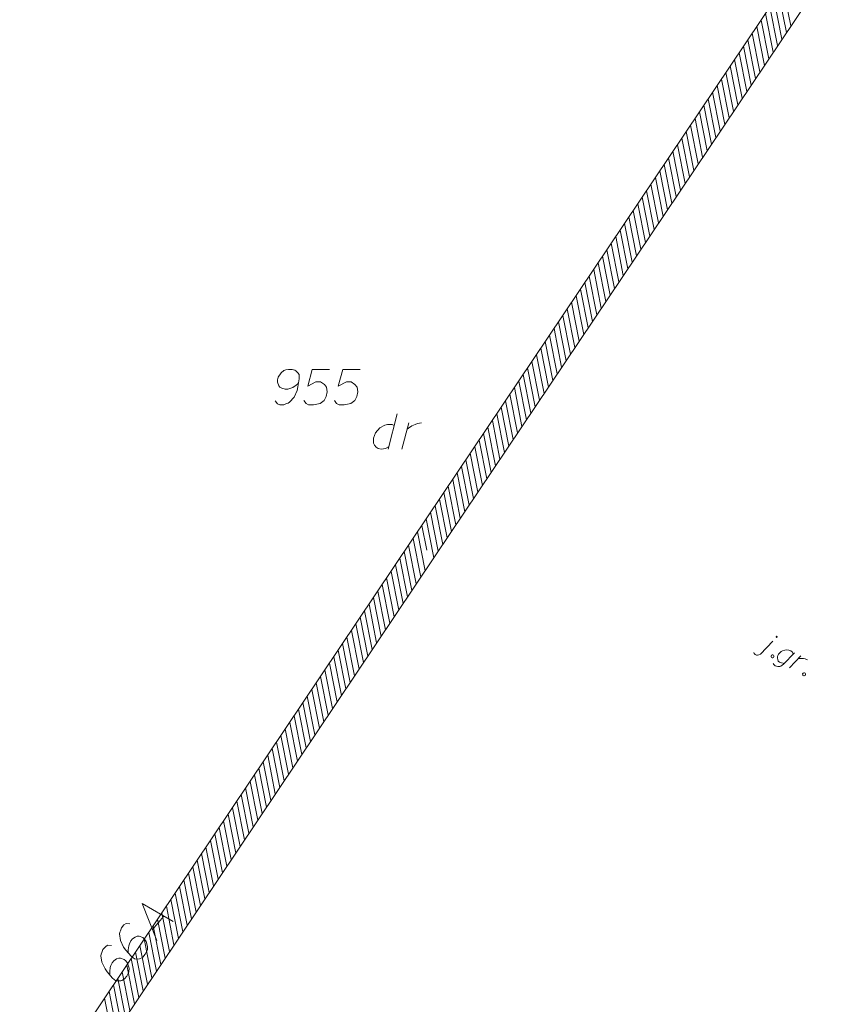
# Model space of a CAD drawing. Header units: millimetres. Extents: x 460 to 2266, y 622 to 2169.
# Tile 58 of 95: x 2044 to 2073, y 2064 to 2099. Entities that reach past the tile are written whole.
import ezdxf

# ---------------------------------------------------------------- set-up
doc = ezdxf.new("R2010")
doc.units = ezdxf.units.MM
doc.linetypes.add('PRZER1-1', pattern=[2, 1, -1])
doc.layers.add('#skartowane', color=7, linetype='Continuous', lineweight=18)
doc.layers.add('#zakres', color=7, linetype='Continuous', lineweight=18)
for name, color, linetype, lineweight, true_color in [('GEPADR_O', 7, 'Continuous', 18, 0x0a0909), ('GESDZI_O', 7, 'Continuous', 18, 0x0a0909), ('GESUZY_O', 7, 'PRZER1-1', 18, 0x008000)]:
    doc.layers.add(name, color=color, linetype=linetype, lineweight=lineweight, true_color=true_color)

# ---------------------------------------------------------------- blocks, each defined once
blk = doc.blocks.new('*U50')
at = {"layer": 'GEPADR_O', "color": 7, "linetype": 'ByBlock', "lineweight": 18}
blk.add_line((5555343.988, 5636413.382), (5555344.39, 5636413.854), dxfattribs=at)
at = {"layer": 'GEPADR_O', "color": 7, "linetype": 'ByBlock', "lineweight": 18, "flags": 128}
blk.add_lwpolyline([(5555344.145, 5636412.989), (5555343.621, 5636414.302), (5555344.719, 5636413.664)], dxfattribs=at)
blk = doc.blocks.new('*U61')
at = {"layer": 'GESUZY_O', "color": 96, "linetype": 'ByBlock', "lineweight": 18, "true_color": 0x008000}
blk.add_line((5555352.653, 5636431.644), (5555352.328, 5636430.394), dxfattribs=at)
at = {"layer": 'GESUZY_O', "color": 96, "linetype": 'ByBlock', "lineweight": 18, "true_color": 0x008000, "flags": 128}
blk.add_lwpolyline([(5555352.545, 5636431.231), (5555352.476, 5636431.27), (5555352.309, 5636431.27), (5555352.21, 5636431.251), (5555352.033, 5636431.152), (5555351.885, 5636430.975), (5555351.817, 5636430.788), (5555351.807, 5636430.69), (5555351.817, 5636430.611), (5555351.846, 5636430.542), (5555351.905, 5636430.463), (5555351.974, 5636430.414), (5555352.082, 5636430.394), (5555352.161, 5636430.404), (5555352.24, 5636430.414), (5555352.348, 5636430.473)], dxfattribs=at)
blk = doc.blocks.new('*U62')
at = {"layer": 'GESUZY_O', "color": 96, "linetype": 'ByBlock', "lineweight": 18, "true_color": 0x008000}
blk.add_line((5555352.82, 5636430.394), (5555353.067, 5636431.33), dxfattribs=at)
at = {"layer": 'GESUZY_O', "color": 96, "linetype": 'ByBlock', "lineweight": 18, "true_color": 0x008000, "flags": 128}
blk.add_lwpolyline([(5555353.007, 5636431.103), (5555353.057, 5636431.142), (5555353.165, 5636431.221), (5555353.283, 5636431.27), (5555353.372, 5636431.3), (5555353.509, 5636431.33)], dxfattribs=at)
blk = doc.blocks.new('*U175')
at = {"layer": '#skartowane', "color": 7, "linetype": 'ByBlock', "lineweight": 18}
blk.add_line((5555365.513, 5636423.139), (5555365.952, 5636423.589), dxfattribs=at)
at = {"layer": '#skartowane', "color": 7, "linetype": 'ByBlock', "lineweight": 18, "flags": 128}
for points in [[(5555366.106, 5636423.739), (5555366.107, 5636423.741), (5555366.108, 5636423.742), (5555366.108, 5636423.744), (5555366.109, 5636423.746), (5555366.109, 5636423.748), (5555366.109, 5636423.75), (5555366.108, 5636423.752), (5555366.108, 5636423.754), (5555366.107, 5636423.756), (5555366.106, 5636423.757), (5555366.105, 5636423.759), (5555366.104, 5636423.761), (5555366.102, 5636423.762), (5555366.101, 5636423.763), (5555366.099, 5636423.764), (5555366.097, 5636423.765), (5555366.096, 5636423.766), (5555366.094, 5636423.766), (5555366.092, 5636423.767), (5555366.09, 5636423.767), (5555366.088, 5636423.767), (5555366.086, 5636423.766), (5555366.084, 5636423.766), (5555366.082, 5636423.765), (5555366.081, 5636423.764), (5555366.079, 5636423.763), (5555366.077, 5636423.762), (5555366.076, 5636423.76), (5555366.075, 5636423.759), (5555366.074, 5636423.757), (5555366.073, 5636423.756), (5555366.072, 5636423.754), (5555366.072, 5636423.752), (5555366.071, 5636423.75), (5555366.071, 5636423.748), (5555366.071, 5636423.746), (5555366.072, 5636423.744), (5555366.072, 5636423.742), (5555366.073, 5636423.74), (5555366.074, 5636423.739), (5555366.075, 5636423.737), (5555366.076, 5636423.735), (5555366.078, 5636423.734), (5555366.079, 5636423.733), (5555366.081, 5636423.732), (5555366.083, 5636423.731), (5555366.084, 5636423.73), (5555366.086, 5636423.73), (5555366.088, 5636423.729), (5555366.09, 5636423.729), (5555366.092, 5636423.729), (5555366.094, 5636423.73), (5555366.096, 5636423.73), (5555366.098, 5636423.731), (5555366.099, 5636423.732), (5555366.101, 5636423.733), (5555366.103, 5636423.734), (5555366.104, 5636423.736), (5555366.105, 5636423.737), (5555366.106, 5636423.739)], [(5555365.283, 5636423.188), (5555365.294, 5636423.161), (5555365.327, 5636423.122), (5555365.376, 5636423.101), (5555365.41, 5636423.102), (5555365.456, 5636423.11), (5555365.513, 5636423.139)]]:
    blk.add_lwpolyline(points, dxfattribs=at)
blk = doc.blocks.new('*U176')
at = {"layer": '#skartowane', "color": 7, "linetype": 'ByBlock', "lineweight": 18, "flags": 128}
for points in [[(5555366.723, 5636423.177), (5555366.326, 5636422.778), (5555366.28, 5636422.743), (5555366.236, 5636422.714), (5555366.195, 5636422.703), (5555366.124, 5636422.696), (5555366.035, 5636422.72), (5555365.982, 5636422.77), (5555365.963, 5636422.808)], [(5555366.357, 5636422.808), (5555366.312, 5636422.813), (5555366.258, 5636422.824), (5555366.193, 5636422.854), (5555366.145, 5636422.888), (5555366.124, 5636422.948), (5555366.116, 5636422.993), (5555366.113, 5636423.035), (5555366.126, 5636423.082), (5555366.158, 5636423.139), (5555366.194, 5636423.179), (5555366.242, 5636423.227), (5555366.299, 5636423.256), (5555366.372, 5636423.276), (5555366.438, 5636423.285), (5555366.517, 5636423.281), (5555366.585, 5636423.256), (5555366.648, 5636423.2), (5555366.676, 5636423.13)]]:
    blk.add_lwpolyline(points, dxfattribs=at)
blk = doc.blocks.new('*U177')
at = {"layer": '#skartowane', "color": 7, "linetype": 'ByBlock', "lineweight": 18}
blk.add_line((5555366.542, 5636422.655), (5555366.948, 5636423.07), dxfattribs=at)
at = {"layer": '#skartowane', "color": 7, "linetype": 'ByBlock', "lineweight": 18, "flags": 128}
blk.add_lwpolyline([(5555366.85, 5636422.97), (5555366.887, 5636422.976), (5555366.967, 5636422.985), (5555367.043, 5636422.975), (5555367.098, 5636422.964), (5555367.179, 5636422.939)], dxfattribs=at)

msp = doc.modelspace()

# ---------------------------------------------------------------- linework, layer by layer
at = {"layer": '#skartowane', "color": 7, "linetype": 'Continuous', "lineweight": 18, "flags": 128}
for points in [[(2070.815, 2076.485), (2070.841, 2076.47), (2070.85, 2076.451), (2070.854, 2076.422), (2070.839, 2076.396), (2070.812, 2076.384), (2070.791, 2076.383), (2070.765, 2076.398), (2070.756, 2076.417), (2070.752, 2076.446), (2070.767, 2076.472), (2070.794, 2076.483), (2070.815, 2076.485)], [(2071.934, 2075.849), (2071.96, 2075.834), (2071.969, 2075.815), (2071.973, 2075.786), (2071.958, 2075.76), (2071.931, 2075.748), (2071.91, 2075.747), (2071.884, 2075.761), (2071.875, 2075.78), (2071.871, 2075.81), (2071.886, 2075.835), (2071.913, 2075.847), (2071.934, 2075.849)]]:
    msp.add_lwpolyline(points, dxfattribs=at)
at = {"layer": '#zakres', "color": 134, "linetype": 'Continuous', "lineweight": 18}
for p, q in [((2071.915, 2101.239), (2058.032, 2080.547)), ((2072.746, 2100.682), (2058.863, 2079.99)), ((2071.296, 2098.53), (2071.025, 2099.903)), ((2071.452, 2098.762), (2071.181, 2100.136)), ((2071.14, 2098.297), (2070.869, 2099.671)), ((2070.828, 2097.832), (2070.557, 2099.206)), ((2070.984, 2098.065), (2070.713, 2099.438)), ((2070.672, 2097.6), (2070.401, 2098.973)), ((2070.36, 2097.135), (2070.089, 2098.508)), ((2070.516, 2097.367), (2070.245, 2098.741)), ((2070.204, 2096.902), (2069.933, 2098.276)), ((2069.892, 2096.437), (2069.621, 2097.811)), ((2070.048, 2096.67), (2069.777, 2098.043)), ((2069.736, 2096.205), (2069.465, 2097.578)), ((2069.424, 2095.74), (2069.153, 2097.113)), ((2069.58, 2095.972), (2069.309, 2097.346)), ((2069.268, 2095.507), (2068.997, 2096.881)), ((2068.956, 2095.042), (2068.685, 2096.416)), ((2069.112, 2095.275), (2068.841, 2096.648)), ((2068.8, 2094.81), (2068.529, 2096.183)), ((2068.488, 2094.345), (2068.217, 2095.718)), ((2068.644, 2094.577), (2068.373, 2095.951)), ((2068.332, 2094.112), (2068.061, 2095.486)), ((2068.02, 2093.647), (2067.749, 2095.021)), ((2068.176, 2093.88), (2067.905, 2095.253)), ((2067.864, 2093.415), (2067.593, 2094.788)), ((2067.552, 2092.949), (2067.281, 2094.323)), ((2067.708, 2093.182), (2067.437, 2094.556)), ((2067.396, 2092.717), (2067.125, 2094.091)), ((2067.084, 2092.252), (2066.813, 2093.626)), ((2067.24, 2092.484), (2066.969, 2093.858)), ((2066.928, 2092.019), (2066.657, 2093.393)), ((2066.615, 2091.554), (2066.345, 2092.928)), ((2066.772, 2091.787), (2066.501, 2093.161)), ((2066.459, 2091.322), (2066.189, 2092.695)), ((2066.147, 2090.857), (2065.877, 2092.23)), ((2066.303, 2091.089), (2066.033, 2092.463)), ((2065.991, 2090.624), (2065.721, 2091.998)), ((2065.679, 2090.159), (2065.409, 2091.533)), ((2065.835, 2090.392), (2065.565, 2091.765)), ((2065.523, 2089.927), (2065.253, 2091.3)), ((2065.211, 2089.462), (2064.941, 2090.835)), ((2065.367, 2089.694), (2065.097, 2091.068)), ((2065.055, 2089.229), (2064.785, 2090.603)), ((2064.743, 2088.764), (2064.473, 2090.138)), ((2064.899, 2088.997), (2064.629, 2090.37)), ((2064.587, 2088.532), (2064.317, 2089.905)), ((2064.275, 2088.067), (2064.005, 2089.44)), ((2064.431, 2088.299), (2064.161, 2089.673)), ((2064.119, 2087.834), (2063.849, 2089.208)), ((2063.807, 2087.369), (2063.537, 2088.743)), ((2063.963, 2087.602), (2063.693, 2088.975)), ((2063.651, 2087.137), (2063.381, 2088.51)), ((2063.339, 2086.672), (2063.069, 2088.045)), ((2063.495, 2086.904), (2063.225, 2088.278)), ((2063.183, 2086.439), (2062.913, 2087.813)), ((2062.871, 2085.974), (2062.601, 2087.348)), ((2063.027, 2086.207), (2062.757, 2087.58)), ((2062.715, 2085.742), (2062.445, 2087.115)), ((2062.403, 2085.276), (2062.133, 2086.65)), ((2062.559, 2085.509), (2062.289, 2086.883)), ((2062.247, 2085.044), (2061.977, 2086.418)), ((2061.935, 2084.579), (2061.665, 2085.953)), ((2062.091, 2084.811), (2061.821, 2086.185)), ((2061.779, 2084.346), (2061.509, 2085.72)), ((2061.467, 2083.881), (2061.197, 2085.255)), ((2061.623, 2084.114), (2061.353, 2085.488)), ((2061.311, 2083.649), (2061.041, 2085.022)), ((2060.999, 2083.184), (2060.729, 2084.557)), ((2061.155, 2083.416), (2060.885, 2084.79)), ((2060.843, 2082.951), (2060.573, 2084.325)), ((2060.531, 2082.486), (2060.261, 2083.86)), ((2060.687, 2082.719), (2060.417, 2084.092)), ((2060.375, 2082.254), (2060.105, 2083.627)), ((2060.063, 2081.789), (2059.793, 2083.162)), ((2060.219, 2082.021), (2059.949, 2083.395)), ((2059.907, 2081.556), (2059.637, 2082.93)), ((2059.595, 2081.091), (2059.325, 2082.465)), ((2059.751, 2081.324), (2059.481, 2082.697)), ((2059.439, 2080.859), (2059.169, 2082.232)), ((2059.127, 2080.394), (2058.857, 2081.767)), ((2059.283, 2080.626), (2059.013, 2082)), ((2058.971, 2080.161), (2058.701, 2081.535)), ((2058.562, 2080.192), (2058.389, 2081.07)), ((2058.815, 2079.929), (2058.545, 2081.302)), ((2058.505, 2079.466), (2058.234, 2080.839)), ((2058.032, 2080.547), (2044.15, 2059.856)), ((2058.193, 2079.001), (2057.922, 2080.374)), ((2058.349, 2079.233), (2058.078, 2080.607)), ((2058.863, 2079.99), (2044.98, 2059.299)), ((2058.037, 2078.768), (2057.766, 2080.142)), ((2057.725, 2078.303), (2057.454, 2079.677)), ((2057.881, 2078.536), (2057.61, 2079.909)), ((2057.569, 2078.071), (2057.298, 2079.444)), ((2057.257, 2077.606), (2056.986, 2078.979)), ((2057.413, 2077.838), (2057.142, 2079.212)), ((2057.101, 2077.373), (2056.83, 2078.747)), ((2056.789, 2076.908), (2056.518, 2078.282)), ((2056.945, 2077.141), (2056.674, 2078.514)), ((2056.633, 2076.676), (2056.362, 2078.049)), ((2056.321, 2076.211), (2056.05, 2077.584)), ((2056.477, 2076.443), (2056.206, 2077.817)), ((2056.165, 2075.978), (2055.894, 2077.352)), ((2055.853, 2075.513), (2055.582, 2076.887)), ((2056.009, 2075.746), (2055.738, 2077.119)), ((2055.697, 2075.281), (2055.426, 2076.654)), ((2055.385, 2074.815), (2055.114, 2076.189)), ((2055.541, 2075.048), (2055.27, 2076.422)), ((2055.229, 2074.583), (2054.958, 2075.957)), ((2054.917, 2074.118), (2054.646, 2075.492)), ((2055.073, 2074.35), (2054.802, 2075.724)), ((2054.761, 2073.885), (2054.49, 2075.259)), ((2054.449, 2073.42), (2054.178, 2074.794)), ((2054.605, 2073.653), (2054.334, 2075.027)), ((2054.293, 2073.188), (2054.022, 2074.562)), ((2053.981, 2072.723), (2053.71, 2074.096)), ((2054.137, 2072.955), (2053.866, 2074.329)), ((2053.825, 2072.49), (2053.554, 2073.864)), ((2053.513, 2072.025), (2053.242, 2073.399)), ((2053.669, 2072.258), (2053.398, 2073.631)), ((2053.357, 2071.793), (2053.086, 2073.166)), ((2053.045, 2071.328), (2052.774, 2072.701)), ((2053.201, 2071.56), (2052.93, 2072.934)), ((2052.889, 2071.095), (2052.618, 2072.469)), ((2052.577, 2070.63), (2052.306, 2072.004)), ((2052.733, 2070.863), (2052.462, 2072.236)), ((2052.421, 2070.398), (2052.15, 2071.771)), ((2052.109, 2069.933), (2051.838, 2071.306)), ((2052.265, 2070.165), (2051.994, 2071.539)), ((2051.953, 2069.7), (2051.682, 2071.074)), ((2051.641, 2069.235), (2051.37, 2070.609)), ((2051.797, 2069.468), (2051.526, 2070.841)), ((2051.485, 2069.003), (2051.214, 2070.376)), ((2051.173, 2068.538), (2050.902, 2069.911)), ((2051.329, 2068.77), (2051.058, 2070.144)), ((2051.017, 2068.305), (2050.746, 2069.679)), ((2050.705, 2067.84), (2050.434, 2069.214)), ((2050.861, 2068.073), (2050.59, 2069.446)), ((2050.549, 2067.608), (2050.278, 2068.981)), ((2050.237, 2067.142), (2049.966, 2068.516)), ((2050.393, 2067.375), (2050.122, 2068.749)), ((2050.081, 2066.91), (2049.81, 2068.284)), ((2049.769, 2066.445), (2049.498, 2067.819)), ((2049.925, 2066.677), (2049.654, 2068.051)), ((2049.613, 2066.212), (2049.342, 2067.586)), ((2049.301, 2065.747), (2049.03, 2067.121)), ((2049.457, 2065.98), (2049.186, 2067.354)), ((2049.145, 2065.515), (2048.874, 2066.888)), ((2048.833, 2065.05), (2048.562, 2066.423)), ((2048.989, 2065.282), (2048.718, 2066.656)), ((2048.677, 2064.817), (2048.406, 2066.191)), ((2048.365, 2064.352), (2048.094, 2065.726)), ((2048.521, 2064.585), (2048.25, 2065.958)), ((2048.209, 2064.12), (2047.938, 2065.493)), ((2047.897, 2063.655), (2047.626, 2065.028)), ((2048.053, 2063.887), (2047.782, 2065.261)), ((2047.741, 2063.422), (2047.47, 2064.796)), ((2047.429, 2062.957), (2047.158, 2064.331)), ((2047.585, 2063.19), (2047.314, 2064.563))]:
    msp.add_line(p, q, dxfattribs=at)
at = {"layer": 'GEPADR_O', "color": 7, "linetype": 'Continuous', "lineweight": 18, "flags": 128}
for points in [[(2048.055, 2066.96), (2047.921, 2066.97), (2047.841, 2066.922), (2047.752, 2066.817), (2047.718, 2066.717), (2047.695, 2066.659), (2047.686, 2066.602), (2047.718, 2066.368), (2047.828, 2066.132), (2047.906, 2066.027), (2048.098, 2065.812), (2048.211, 2065.716), (2048.281, 2065.708), (2048.392, 2065.717), (2048.426, 2065.726), (2048.513, 2065.782), (2048.595, 2065.88), (2048.644, 2065.967), (2048.674, 2066.033), (2048.678, 2066.159), (2048.622, 2066.336), (2048.566, 2066.422), (2048.506, 2066.473), (2048.376, 2066.518), (2048.314, 2066.52), (2048.239, 2066.493), (2048.14, 2066.423), (2048.082, 2066.355), (2048.035, 2066.253), (2048.013, 2066.182), (2047.996, 2066.041), (2047.995, 2065.964), (2047.998, 2065.922)], [(2047.398, 2066.188), (2047.264, 2066.199), (2047.184, 2066.15), (2047.095, 2066.045), (2047.061, 2065.945), (2047.038, 2065.887), (2047.028, 2065.83), (2047.061, 2065.596), (2047.171, 2065.36), (2047.249, 2065.255), (2047.441, 2065.04), (2047.553, 2064.944), (2047.624, 2064.936), (2047.735, 2064.945), (2047.769, 2064.955), (2047.855, 2065.01), (2047.938, 2065.108), (2047.987, 2065.195), (2048.017, 2065.261), (2048.021, 2065.387), (2047.965, 2065.564), (2047.909, 2065.65), (2047.849, 2065.701), (2047.719, 2065.747), (2047.657, 2065.748), (2047.582, 2065.721), (2047.483, 2065.651), (2047.425, 2065.583), (2047.378, 2065.482), (2047.356, 2065.41), (2047.339, 2065.269), (2047.338, 2065.192), (2047.341, 2065.151)]]:
    msp.add_lwpolyline(points, dxfattribs=at)
at = {"layer": 'GESDZI_O', "color": 96, "linetype": 'Continuous', "lineweight": 18, "flags": 128}
for points in [[(2053.196, 2085.486), (2053.275, 2085.378), (2053.364, 2085.348), (2053.501, 2085.348), (2053.6, 2085.387), (2053.659, 2085.407), (2053.708, 2085.437), (2053.865, 2085.614), (2053.974, 2085.85), (2054.003, 2085.978), (2054.043, 2086.263), (2054.043, 2086.411), (2054.003, 2086.47), (2053.924, 2086.549), (2053.895, 2086.568), (2053.797, 2086.598), (2053.669, 2086.598), (2053.57, 2086.578), (2053.501, 2086.559), (2053.403, 2086.48), (2053.305, 2086.322), (2053.275, 2086.224), (2053.275, 2086.145), (2053.324, 2086.017), (2053.364, 2085.968), (2053.432, 2085.929), (2053.55, 2085.899), (2053.639, 2085.899), (2053.747, 2085.929), (2053.816, 2085.958), (2053.934, 2086.037), (2053.993, 2086.086), (2054.023, 2086.116)], [(2055.125, 2086.598), (2054.505, 2086.598), (2054.348, 2086.007), (2054.633, 2086.155), (2054.8, 2086.155), (2054.938, 2086.066), (2055.017, 2085.968), (2055.037, 2085.801), (2055.007, 2085.633), (2054.928, 2085.496), (2054.791, 2085.387), (2054.554, 2085.348), (2054.377, 2085.348), (2054.289, 2085.387), (2054.21, 2085.496)], [(2056.208, 2086.598), (2055.588, 2086.598), (2055.43, 2086.007), (2055.716, 2086.155), (2055.883, 2086.155), (2056.021, 2086.066), (2056.099, 2085.968), (2056.119, 2085.801), (2056.09, 2085.633), (2056.011, 2085.496), (2055.873, 2085.387), (2055.637, 2085.348), (2055.46, 2085.348), (2055.371, 2085.387), (2055.292, 2085.496)]]:
    msp.add_lwpolyline(points, dxfattribs=at)

# ---------------------------------------------------------------- block references
at = {"layer": '#skartowane', "color": 7, "linetype": 'Continuous', "lineweight": 18}
for name in ['*U175', '*U176', '*U177']:
    msp.add_blockref(name, (-5553295.135, -5634346.623), dxfattribs=at)
at = {"layer": 'GEPADR_O', "color": 7, "linetype": 'Continuous', "lineweight": 18}
msp.add_blockref('*U50', (-5553295.135, -5634346.623), dxfattribs=at)
at = {"layer": 'GESUZY_O', "color": 96, "linetype": 'Continuous', "lineweight": 18, "true_color": 0x008000}
for name in ['*U61', '*U62']:
    msp.add_blockref(name, (-5553295.135, -5634346.623), dxfattribs=at)

doc.saveas('drawing.dxf')
